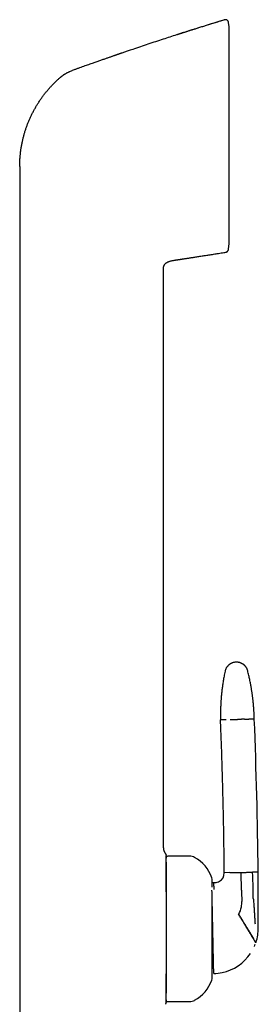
# Model space of a CAD drawing. Header units: millimetres. Extents: x 8 to 865, y 12 to 845.
# Tile 22 of 23: x 633 to 669, y 653 to 805. Entities that reach past the tile are written whole.
import ezdxf

# ---------------------------------------------------------------- set-up
doc = ezdxf.new("R2010")
doc.units = ezdxf.units.MM

msp = doc.modelspace()

# ---------------------------------------------------------------- linework, layer by layer
at = {"color": 7, "linetype": 'Continuous', "lineweight": 30}
for p, q in [((664.19, 804.6), (664.19, 804.6)), ((664.9, 803.54), (664.84, 804.17)), ((664.9, 770.1), (664.9, 803.54)), ((632.68, 782), (632.68, 769.34)), ((632.68, 769.34), (632.68, 649.94)), ((664.81, 769.24), (664.83, 769.34)), ((664.82, 769.34), (664.9, 770.1)), ((664.83, 769.34), (664.9, 770.09)), ((656.67, 767.6), (656.71, 767.61)), ((656.67, 767.6), (656.71, 767.61)), ((656.71, 767.61), (656.9, 767.64)), ((656.9, 767.64), (656.91, 767.64)), ((654.8, 677.04), (654.8, 766.16)), ((658.8, 675.74), (655.5, 675.74)), ((665.03, 673.21), (664.17, 673.19)), ((666.83, 670.51), (666.77, 673.24)), ((669.37, 673.3), (668.52, 673.28)), ((662.3, 671.67), (662.55, 671.67)), ((662.55, 671.67), (662.7, 671.67)), ((666.83, 670.51), (666.84, 670.26)), ((666.84, 670.26), (666.87, 668.76)), ((669.4, 668.67), (669.4, 669.1)), ((655.5, 653.34), (658.8, 653.34))]:
    msp.add_line(p, q, dxfattribs=at)
for centre, radius, start, end in [((-116.17, 665.59), 785.58, 0.56228, 2.28235), ((655.5, 675.44), 0.3, 90, 180), ((658.8, 674.04), 1.7, 62.0649, 90), ((657.02, 670.69), 5.5, 18.399, 62.0649), ((661.1, 672.04), 1.2, 0, 18.399), ((662.67, 673.17), 1.5, 300.2954, 0.5193), ((-59.72, 666.63), 729.12, 0.19459, 0.52447), ((662.67, 673.17), 1.5, 271.2402, 300.2954), ((662.87, 668.68), 4, 331.9626, 349.2283), ((662.87, 668.68), 4, 349.2283, 1.2402), ((-59.72, 666.63), 729.12, 359.95782, 0.16075), ((-59.72, 666.63), 729.12, 359.84845, 359.95782), ((662.4, 664.67), 7, 341.8437, 0.2579), ((662.4, 664.67), 7, 336.2831, 339.1928), ((662.4, 664.67), 7, 341.2002, 341.8437), ((662.4, 664.67), 7, 281.9152, 326.1358), ((661.1, 657.04), 1.2, 341.601, 0), ((662.4, 664.67), 7, 271.2402, 281.9152), ((657.02, 658.4), 5.5, 297.9351, 341.601), ((655.5, 653.64), 0.3, 180, 270), ((658.8, 655.04), 1.7, 270, 297.9351)]:
    msp.add_arc(centre, radius, start, end, dxfattribs=at)
for points, knots in [([(664.19, 804.6), (664.17, 804.59), (664, 804.54), (663.71, 804.45), (663.31, 804.33), (662.93, 804.21), (662.56, 804.1), (662.21, 803.99), (661.88, 803.88), (661.56, 803.78), (661.25, 803.69), (660.96, 803.6), (660.67, 803.5), (660.37, 803.41), (660.08, 803.32), (659.8, 803.23), (659.54, 803.15), (659.29, 803.07), (659.05, 803), (658.83, 802.92), (658.62, 802.86), (658.42, 802.79), (658.23, 802.73), (658.06, 802.68), (657.9, 802.63), (657.75, 802.58), (657.62, 802.54), (657.51, 802.5), (657.4, 802.47), (657.32, 802.44), (657.25, 802.42), (657.2, 802.4), (657.15, 802.39), (657.12, 802.38), (657.08, 802.37), (657.05, 802.36), (657.02, 802.35), (656.98, 802.34), (656.94, 802.32), (656.91, 802.31), (656.88, 802.3), (656.85, 802.3), (656.83, 802.29), (656.82, 802.29)], [0, 0, 0, 0, 0.011012, 0.064418, 0.116244, 0.166489, 0.215153, 0.262236, 0.305182, 0.346722, 0.386858, 0.425588, 0.462914, 0.502913, 0.541162, 0.577662, 0.612411, 0.645411, 0.676662, 0.706162, 0.733914, 0.760372, 0.785017, 0.807848, 0.828865, 0.848069, 0.865165, 0.880511, 0.894109, 0.905957, 0.913768, 0.920582, 0.926881, 0.931551, 0.936267, 0.941111, 0.946157, 0.953312, 0.961079, 0.96956, 0.978836, 0.988967, 1, 1, 1, 1]), ([(664.19, 804.6), (663.41, 804.36), (661.83, 803.88), (659.47, 803.14), (657.8, 802.61), (656.92, 802.32), (656.82, 802.29)], [0, 0, 0, 0, 0.319972, 0.639945, 0.959917, 1, 1, 1, 1]), ([(664.84, 804.18), (664.84, 804.19), (664.83, 804.23), (664.82, 804.28), (664.8, 804.33), (664.77, 804.38), (664.74, 804.42), (664.71, 804.47), (664.66, 804.51), (664.62, 804.54), (664.57, 804.57), (664.51, 804.6), (664.46, 804.61), (664.4, 804.62), (664.35, 804.63), (664.29, 804.62), (664.24, 804.62), (664.21, 804.61), (664.19, 804.6)], [0, 0, 0, 0, 0.05595, 0.11427, 0.174787, 0.237264, 0.301403, 0.366849, 0.433195, 0.5, 0.566805, 0.633151, 0.698597, 0.762736, 0.825213, 0.88573, 0.94405, 1, 1, 1, 1]), ([(664.19, 804.6), (664.19, 804.6), (664.19, 804.6), (664.19, 804.6), (664.19, 804.6), (664.19, 804.6)], [0, 0, 0, 0, 0.298996, 0.668605, 1, 1, 1, 1]), ([(656.82, 802.29), (656.14, 802.06), (654.67, 801.59), (652.42, 800.85), (650.3, 800.13), (648.96, 799.68), (648.4, 799.49)], [0, 0, 0, 0, 0.243427, 0.522096, 0.800765, 1, 1, 1, 1]), ([(648.4, 799.49), (648.39, 799.48), (648.37, 799.47), (648.33, 799.46), (648.3, 799.45), (648.27, 799.44), (648.25, 799.43), (648.22, 799.42), (648.2, 799.41), (648.18, 799.41), (648.15, 799.4), (648.12, 799.39), (648.08, 799.37), (648.02, 799.35), (647.95, 799.33), (647.86, 799.3), (647.75, 799.26), (647.63, 799.22), (647.5, 799.17), (647.35, 799.12), (647.19, 799.07), (647.02, 799.01), (646.83, 798.94), (646.63, 798.87), (646.42, 798.8), (646.21, 798.72), (645.98, 798.65), (645.74, 798.56), (645.48, 798.47), (645.22, 798.38), (644.96, 798.29), (644.68, 798.19), (644.4, 798.09), (644.11, 797.99), (643.79, 797.88), (643.45, 797.76), (643.08, 797.63), (642.7, 797.49), (642.3, 797.35), (641.89, 797.2), (641.47, 797.05), (641.09, 796.91), (640.84, 796.83), (640.74, 796.79)], [0, 0, 0, 0, 0.013005, 0.024249, 0.03376, 0.03978, 0.044877, 0.049098, 0.052523, 0.055305, 0.058611, 0.062747, 0.067843, 0.075081, 0.083652, 0.095302, 0.108757, 0.124016, 0.14108, 0.159948, 0.180236, 0.202264, 0.226032, 0.25154, 0.277394, 0.304819, 0.333815, 0.364383, 0.396522, 0.430233, 0.463456, 0.498076, 0.534093, 0.571506, 0.610316, 0.655279, 0.701982, 0.750424, 0.800605, 0.852526, 0.906185, 0.961583, 1, 1, 1, 1]), ([(640.3, 796.6), (640.24, 796.57), (640.12, 796.51), (639.96, 796.42), (639.81, 796.33), (639.7, 796.27), (639.63, 796.23), (639.6, 796.21), (639.57, 796.19), (639.54, 796.17), (639.51, 796.15), (639.48, 796.14), (639.46, 796.12), (639.42, 796.1), (639.38, 796.07), (639.33, 796.03), (639.27, 795.99), (639.21, 795.95), (639.13, 795.89), (639.05, 795.83), (638.97, 795.76), (638.89, 795.7), (638.83, 795.64), (638.72, 795.55), (638.58, 795.43), (638.46, 795.32), (638.4, 795.26)], [0, 0, 0, 0, 0.0875596, 0.1689851, 0.2440134, 0.3124699, 0.3286526, 0.3444241, 0.3597856, 0.3747382, 0.3892829, 0.4034211, 0.4162215, 0.4336728, 0.4547226, 0.4793727, 0.510188, 0.5452599, 0.5846053, 0.628246, 0.6762082, 0.7226633, 0.7560573, 0.7894977, 0.8947892, 1, 1, 1, 1]), ([(640.3, 796.6), (640.37, 796.64), (640.52, 796.71), (640.67, 796.77), (640.74, 796.79)], [0, 0, 0, 0, 0.50044, 1, 1, 1, 1]), ([(640.74, 796.79), (640.74, 796.79), (640.74, 796.79), (640.74, 796.79), (640.74, 796.79)], [0, 0, 0, 0, 0.45553, 1, 1, 1, 1]), ([(633.89, 788.54), (633.96, 788.7), (634.08, 789.01), (634.28, 789.48), (634.5, 789.94), (634.73, 790.4), (634.97, 790.85), (635.22, 791.29), (635.49, 791.73), (635.77, 792.16), (636.06, 792.58), (636.36, 792.99), (636.67, 793.39), (637, 793.78), (637.33, 794.17), (637.68, 794.54), (638.04, 794.91), (638.28, 795.14), (638.4, 795.26)], [0, 0, 0, 0, 0.062501, 0.125001, 0.187501, 0.25, 0.3125, 0.375, 0.437501, 0.500001, 0.562502, 0.625002, 0.687501, 0.750001, 0.8125, 0.874999, 0.9375, 1, 1, 1, 1]), ([(632.68, 782), (632.68, 782.18), (632.68, 782.54), (632.71, 783.07), (632.75, 783.61), (632.8, 784.14), (632.87, 784.67), (632.96, 785.2), (633.06, 785.71), (633.17, 786.2), (633.29, 786.68), (633.42, 787.15), (633.56, 787.62), (633.72, 788.08), (633.84, 788.39), (633.89, 788.54)], [0, 0, 0, 0, 0.08, 0.16, 0.24, 0.32, 0.4, 0.479999, 0.559998, 0.633331, 0.706665, 0.779999, 0.853333, 0.926666, 1, 1, 1, 1]), ([(664.4, 768.81), (664.43, 768.81), (664.48, 768.82), (664.56, 768.86), (664.64, 768.91), (664.7, 768.97), (664.75, 769.04), (664.78, 769.11), (664.81, 769.18), (664.81, 769.23), (664.81, 769.25)], [0, 0, 0, 0, 0.132564, 0.267022, 0.401143, 0.532718, 0.659763, 0.780677, 0.894313, 1, 1, 1, 1]), ([(664.4, 768.8), (664.42, 768.8), (664.47, 768.81), (664.55, 768.85), (664.62, 768.89), (664.68, 768.95), (664.73, 769.01), (664.78, 769.08), (664.8, 769.16), (664.81, 769.21), (664.81, 769.24)], [0, 0, 0, 0, 0.119158, 0.243186, 0.370688, 0.5, 0.629312, 0.756814, 0.880842, 1, 1, 1, 1]), ([(664.81, 769.24), (664.81, 769.24), (664.81, 769.24), (664.81, 769.25), (664.81, 769.25)], [0, 0, 0, 0, 0.871592, 1, 1, 1, 1]), ([(654.81, 766.43), (654.81, 766.45), (654.82, 766.51), (654.84, 766.61), (654.87, 766.72), (654.92, 766.82), (654.98, 766.91), (655.06, 767), (655.14, 767.08), (655.23, 767.15), (655.32, 767.21), (655.43, 767.27), (655.56, 767.33), (655.7, 767.39), (655.85, 767.44), (655.99, 767.48), (656.16, 767.51), (656.34, 767.55), (656.51, 767.58), (656.63, 767.59), (656.67, 767.6)], [0, 0, 0, 0, 0.029392, 0.076786, 0.124208, 0.171567, 0.218976, 0.266519, 0.314038, 0.361373, 0.408698, 0.456108, 0.519869, 0.583693, 0.647497, 0.71125, 0.774903, 0.858147, 0.9414, 1, 1, 1, 1]), ([(656.91, 767.64), (656.92, 767.64), (656.94, 767.64), (656.96, 767.64), (656.99, 767.65), (657.03, 767.65), (657.06, 767.66), (657.1, 767.67), (657.13, 767.67), (657.17, 767.68), (657.22, 767.68), (657.27, 767.69), (657.33, 767.7), (657.41, 767.71), (657.5, 767.73), (657.61, 767.74), (657.73, 767.76), (657.86, 767.78), (658.01, 767.8), (658.17, 767.83), (658.34, 767.85), (658.53, 767.88), (658.73, 767.91), (658.96, 767.95), (659.22, 767.99), (659.5, 768.03), (659.79, 768.07), (660.09, 768.12), (660.41, 768.17), (660.75, 768.22), (661.1, 768.27), (661.45, 768.33), (661.8, 768.38), (662.15, 768.44), (662.52, 768.5), (662.9, 768.56), (663.29, 768.62), (663.7, 768.69), (664.07, 768.75), (664.3, 768.78), (664.4, 768.8)], [0, 0, 0, 0, 0.009753, 0.018701, 0.026901, 0.034426, 0.041369, 0.047852, 0.052501, 0.057044, 0.063819, 0.070784, 0.078587, 0.087607, 0.099977, 0.114083, 0.129926, 0.147504, 0.166819, 0.187479, 0.209813, 0.233822, 0.259506, 0.290839, 0.324349, 0.360037, 0.397903, 0.437946, 0.479394, 0.522942, 0.568591, 0.61634, 0.660748, 0.70683, 0.754587, 0.804018, 0.855123, 0.907903, 0.962356, 1, 1, 1, 1]), ([(664.4, 768.8), (664.4, 768.8), (664.4, 768.8), (664.4, 768.81), (664.4, 768.81)], [0, 0, 0, 0, 0.462885, 1, 1, 1, 1]), ([(664.4, 768.8), (664.4, 768.8), (664.4, 768.8), (664.4, 768.81), (664.4, 768.81)], [0, 0, 0, 0, 0.7358344, 1, 1, 1, 1]), ([(654.8, 766.16), (654.8, 766.19), (654.8, 766.27), (654.8, 766.36), (654.81, 766.41), (654.81, 766.43)], [0, 0, 0, 0, 0.416736, 0.83321, 1, 1, 1, 1]), ([(655.14, 767.08), (655.17, 767.1), (655.23, 767.15), (655.32, 767.21), (655.43, 767.27), (655.56, 767.33), (655.7, 767.39), (655.85, 767.44), (655.94, 767.46), (655.99, 767.47)], [0, 0, 0, 0, 0.1191678, 0.2383114, 0.3576665, 0.518189, 0.6788682, 0.8394985, 1, 1, 1, 1]), ([(666, 705.64), (665.95, 705.64), (665.85, 705.63), (665.71, 705.61), (665.57, 705.58), (665.46, 705.55), (665.35, 705.51), (665.27, 705.47), (665.2, 705.44), (665.13, 705.4), (665.08, 705.37), (665.03, 705.34), (664.98, 705.3), (664.92, 705.26), (664.84, 705.2), (664.77, 705.13), (664.69, 705.04), (664.61, 704.95), (664.54, 704.85), (664.47, 704.75), (664.41, 704.63), (664.36, 704.51), (664.31, 704.38), (664.29, 704.28), (664.28, 704.24)], [0, 0, 0, 0, 0.063141, 0.123131, 0.179493, 0.231827, 0.279811, 0.316296, 0.349479, 0.37928, 0.405641, 0.428603, 0.452625, 0.486239, 0.525044, 0.568966, 0.617881, 0.671599, 0.719848, 0.771053, 0.824974, 0.881326, 0.939787, 1, 1, 1, 1]), ([(667.77, 704.31), (667.76, 704.36), (667.73, 704.45), (667.68, 704.59), (667.62, 704.71), (667.56, 704.81), (667.5, 704.9), (667.44, 704.98), (667.39, 705.04), (667.34, 705.09), (667.3, 705.13), (667.25, 705.17), (667.21, 705.21), (667.15, 705.26), (667.07, 705.32), (666.98, 705.38), (666.88, 705.43), (666.77, 705.49), (666.66, 705.53), (666.54, 705.57), (666.41, 705.6), (666.28, 705.63), (666.14, 705.64), (666.04, 705.64), (666, 705.64)], [0, 0, 0, 0, 0.062538, 0.121969, 0.177821, 0.22969, 0.277244, 0.313384, 0.34622, 0.37566, 0.401632, 0.424309, 0.448567, 0.482412, 0.521414, 0.56553, 0.614665, 0.668663, 0.71721, 0.768787, 0.823159, 0.880046, 0.939117, 1, 1, 1, 1]), ([(664.28, 704.24), (664.25, 704.11), (664.2, 703.85), (664.13, 703.48), (664.07, 703.12), (664.01, 702.77), (663.96, 702.43), (663.91, 702.12), (663.87, 701.82), (663.83, 701.54), (663.8, 701.27), (663.77, 701.01), (663.75, 700.77), (663.72, 700.54), (663.7, 700.32), (663.69, 700.11), (663.67, 699.91), (663.66, 699.73), (663.65, 699.56), (663.64, 699.41), (663.63, 699.26), (663.62, 699.13), (663.62, 699.02), (663.61, 698.92), (663.61, 698.82), (663.61, 698.72), (663.6, 698.63), (663.6, 698.53), (663.59, 698.37), (663.59, 698.15), (663.58, 697.87), (663.58, 697.57), (663.58, 697.33), (663.58, 697.15), (663.58, 697.05), (663.59, 696.99), (663.59, 696.95), (663.59, 696.9), (663.59, 696.83), (663.59, 696.79), (663.59, 696.76)], [0, 0, 0, 0, 0.0525127, 0.1032046, 0.1520703, 0.1991051, 0.2443048, 0.2876661, 0.326863, 0.3644208, 0.4003379, 0.4346129, 0.4672447, 0.4982324, 0.5275756, 0.5552737, 0.5813265, 0.605734, 0.6281042, 0.6488875, 0.6680841, 0.6856943, 0.700581, 0.714109, 0.7267407, 0.7394714, 0.7523345, 0.7653301, 0.778458, 0.8152412, 0.8530223, 0.8920381, 0.9325261, 0.9497745, 0.965502, 0.9701308, 0.9752521, 0.9819298, 0.9901795, 1, 1, 1, 1]), ([(668.78, 696.88), (668.78, 696.9), (668.78, 696.95), (668.78, 697.01), (668.78, 697.07), (668.78, 697.12), (668.78, 697.18), (668.77, 697.26), (668.77, 697.36), (668.77, 697.49), (668.76, 697.66), (668.75, 697.85), (668.74, 698.05), (668.72, 698.28), (668.71, 698.53), (668.69, 698.76), (668.68, 698.92), (668.67, 699.02), (668.66, 699.13), (668.65, 699.25), (668.63, 699.39), (668.62, 699.54), (668.6, 699.71), (668.58, 699.9), (668.56, 700.09), (668.53, 700.3), (668.5, 700.51), (668.47, 700.74), (668.44, 700.97), (668.4, 701.22), (668.36, 701.48), (668.32, 701.75), (668.27, 702.03), (668.21, 702.33), (668.15, 702.64), (668.09, 702.95), (668.02, 703.28), (667.94, 703.61), (667.86, 703.96), (667.8, 704.19), (667.77, 704.31)], [0, 0, 0, 0, 0.009781, 0.018102, 0.02531, 0.032183, 0.03875, 0.050758, 0.061729, 0.0817, 0.102699, 0.12904, 0.156307, 0.182877, 0.221215, 0.257729, 0.271574, 0.285137, 0.299334, 0.315133, 0.333995, 0.354727, 0.377329, 0.401801, 0.428145, 0.456359, 0.484673, 0.514651, 0.546291, 0.579591, 0.614553, 0.651174, 0.689452, 0.729387, 0.770975, 0.814214, 0.858285, 0.903943, 0.951182, 1, 1, 1, 1]), ([(664.44, 696.78), (664.39, 696.78), (664.29, 696.78), (664.15, 696.78), (664.03, 696.77), (663.92, 696.77), (663.83, 696.77), (663.75, 696.77), (663.69, 696.77), (663.65, 696.76), (663.61, 696.76), (663.59, 696.76), (663.59, 696.76), (663.59, 696.76)], [0, 0, 0, 0, 0.093349, 0.18674, 0.280158, 0.373587, 0.46701, 0.560413, 0.648446, 0.736434, 0.824365, 0.912224, 1, 1, 1, 1]), ([(664.17, 673.19), (664.16, 674.29), (664.14, 676.49), (664.08, 679.79), (664.02, 683.09), (663.93, 686.45), (663.84, 689.85), (663.72, 693.31), (663.63, 695.61), (663.59, 696.76)], [0, 0, 0, 0, 0.139996, 0.279997, 0.419999, 0.560002, 0.706671, 0.853338, 1, 1, 1, 1]), ([(665.07, 696.8), (665.11, 696.8), (665.2, 696.8), (665.33, 696.8), (665.47, 696.8), (665.61, 696.81), (665.76, 696.81), (665.9, 696.81), (666.04, 696.82), (666.14, 696.82), (666.19, 696.82)], [0, 0, 0, 0, 0.128371, 0.256828, 0.38483, 0.511835, 0.637322, 0.7608, 0.881824, 1, 1, 1, 1]), ([(667.3, 696.84), (667.26, 696.84), (667.18, 696.84), (667.04, 696.84), (666.91, 696.84), (666.76, 696.83), (666.62, 696.83), (666.47, 696.83), (666.33, 696.82), (666.23, 696.82), (666.19, 696.82)], [0, 0, 0, 0, 0.128371, 0.256828, 0.38483, 0.511835, 0.637322, 0.7608, 0.881824, 1, 1, 1, 1]), ([(667.3, 696.84), (667.34, 696.84), (667.42, 696.85), (667.53, 696.85), (667.63, 696.85), (667.71, 696.85), (667.79, 696.85), (667.85, 696.86), (667.9, 696.86), (667.92, 696.86), (667.93, 696.86)], [0, 0, 0, 0, 0.131904, 0.262655, 0.391776, 0.518841, 0.643479, 0.765379, 0.884286, 1, 1, 1, 1]), ([(668.78, 696.88), (668.78, 696.88), (668.78, 696.88), (668.76, 696.88), (668.72, 696.87), (668.67, 696.87), (668.6, 696.87), (668.52, 696.87), (668.43, 696.87), (668.32, 696.87), (668.21, 696.86), (668.08, 696.86), (667.98, 696.86), (667.93, 696.86)], [0, 0, 0, 0, 0.093098, 0.18629, 0.279559, 0.372891, 0.466269, 0.55968, 0.647768, 0.735857, 0.823934, 0.911986, 1, 1, 1, 1]), ([(654.8, 677.04), (654.8, 677.01), (654.8, 676.95), (654.8, 676.86), (654.82, 676.77), (654.84, 676.67), (654.87, 676.57), (654.92, 676.46), (654.97, 676.36), (655.03, 676.26), (655.07, 676.19), (655.1, 676.16)], [0, 0, 0, 0, 0.088611, 0.181326, 0.280821, 0.388384, 0.503959, 0.624051, 0.748566, 0.874844, 1, 1, 1, 1]), ([(655.1, 676.16), (655.11, 676.14), (655.14, 676.09), (655.18, 676.02), (655.2, 675.94), (655.2, 675.88), (655.2, 675.86)], [0, 0, 0, 0, 0.248339, 0.499998, 0.751658, 1, 1, 1, 1]), ([(655.2, 674.87), (655.2, 674.88), (655.2, 674.91), (655.2, 674.95), (655.2, 674.99), (655.2, 675.03), (655.2, 675.07), (655.2, 675.1), (655.2, 675.13), (655.2, 675.16), (655.2, 675.18), (655.2, 675.19), (655.2, 675.2), (655.2, 675.2), (655.2, 675.2), (655.2, 675.21), (655.2, 675.21), (655.2, 675.21), (655.2, 675.23), (655.2, 675.26), (655.2, 675.32), (655.2, 675.38), (655.2, 675.44), (655.2, 675.49), (655.2, 675.55), (655.2, 675.6), (655.2, 675.66), (655.2, 675.72), (655.2, 675.76), (655.2, 675.8), (655.2, 675.83), (655.2, 675.85), (655.2, 675.85), (655.2, 675.86)], [0, 0, 0, 0, 0.02741, 0.058614, 0.093614, 0.116016, 0.14419, 0.172062, 0.195884, 0.21103, 0.223918, 0.234548, 0.23762, 0.240435, 0.242995, 0.245298, 0.247345, 0.249137, 0.253222, 0.28852, 0.322388, 0.374327, 0.422505, 0.466929, 0.510661, 0.562835, 0.62558, 0.685625, 0.743029, 0.806637, 0.872512, 0.936917, 1, 1, 1, 1]), ([(655.2, 670.25), (655.2, 670.35), (655.2, 670.55), (655.2, 670.84), (655.2, 671.15), (655.2, 671.44), (655.2, 671.73), (655.2, 672.01), (655.2, 672.28), (655.2, 672.54), (655.2, 672.79), (655.2, 673.03), (655.2, 673.26), (655.2, 673.48), (655.2, 673.7), (655.2, 673.9), (655.2, 674.09), (655.2, 674.27), (655.2, 674.44), (655.2, 674.6), (655.2, 674.74), (655.2, 674.83), (655.2, 674.87)], [0, 0, 0, 0, 0.045589, 0.094861, 0.145543, 0.196165, 0.246788, 0.297475, 0.348155, 0.397779, 0.447357, 0.496948, 0.546609, 0.597313, 0.647915, 0.698476, 0.749057, 0.799928, 0.849997, 0.899992, 0.949973, 1, 1, 1, 1]), ([(655.2, 674.84), (655.2, 674.84), (655.2, 674.79), (655.2, 674.71), (655.2, 674.59), (655.2, 674.46), (655.2, 674.33), (655.2, 674.19), (655.2, 674.05), (655.2, 673.91), (655.2, 673.77), (655.2, 673.62), (655.2, 673.46), (655.2, 673.3), (655.2, 673.13), (655.2, 672.96), (655.2, 672.77), (655.2, 672.57), (655.2, 672.37), (655.2, 672.16), (655.2, 671.95), (655.2, 671.73), (655.2, 671.5), (655.2, 671.26), (655.2, 671), (655.2, 670.72), (655.2, 670.42), (655.2, 670.12), (655.2, 669.84), (655.2, 669.57), (655.2, 669.32), (655.2, 669.07), (655.2, 668.82), (655.2, 668.56), (655.2, 668.3), (655.2, 668.03), (655.2, 667.76), (655.2, 667.5), (655.2, 667.24), (655.2, 666.98), (655.2, 666.72), (655.2, 666.46), (655.2, 666.2), (655.2, 665.92), (655.2, 665.62), (655.2, 665.31), (655.2, 665), (655.2, 664.68), (655.2, 664.37), (655.2, 664.05), (655.2, 663.72), (655.2, 663.37), (655.2, 662.99), (655.2, 662.62), (655.2, 662.26), (655.2, 661.89), (655.2, 661.55), (655.2, 661.22), (655.2, 660.92), (655.2, 660.62), (655.2, 660.32), (655.2, 660.02), (655.2, 659.73), (655.2, 659.46), (655.2, 659.2), (655.2, 658.97), (655.2, 658.73), (655.2, 658.5), (655.2, 658.27), (655.2, 658.05), (655.2, 657.83), (655.2, 657.61), (655.2, 657.39), (655.2, 657.17), (655.2, 656.95), (655.2, 656.74), (655.2, 656.54), (655.2, 656.34), (655.2, 656.15), (655.2, 655.96), (655.2, 655.76), (655.2, 655.56), (655.2, 655.36), (655.2, 655.18), (655.2, 655.02), (655.2, 654.87), (655.2, 654.75), (655.2, 654.67), (655.2, 654.63)], [0, 0, 0, 0, 0.002332, 0.01471, 0.027085, 0.039467, 0.051867, 0.064295, 0.074935, 0.085556, 0.096165, 0.106768, 0.117372, 0.127985, 0.138612, 0.149261, 0.160697, 0.172113, 0.183518, 0.194919, 0.206325, 0.217746, 0.229188, 0.24007, 0.253609, 0.267133, 0.280658, 0.294197, 0.307764, 0.31855, 0.329318, 0.340078, 0.350835, 0.361596, 0.372369, 0.383161, 0.394509, 0.404763, 0.415006, 0.425244, 0.435483, 0.44573, 0.45599, 0.466269, 0.478427, 0.490562, 0.502683, 0.5148, 0.526925, 0.539066, 0.551234, 0.565719, 0.580172, 0.594611, 0.609051, 0.623511, 0.638008, 0.650426, 0.662819, 0.675198, 0.687572, 0.699954, 0.712354, 0.724783, 0.735423, 0.746044, 0.756652, 0.767256, 0.77786, 0.788472, 0.7991, 0.809749, 0.821185, 0.832601, 0.844006, 0.855407, 0.866813, 0.878233, 0.889675, 0.900558, 0.914096, 0.927621, 0.941145, 0.954684, 0.968252, 0.979037, 0.989806, 1, 1, 1, 1]), ([(662.3, 670.98), (662.3, 671.01), (662.3, 671.07), (662.3, 671.18), (662.3, 671.31), (662.3, 671.44), (662.3, 671.56), (662.3, 671.66), (662.3, 671.75), (662.3, 671.82), (662.3, 671.88), (662.3, 671.93), (662.3, 671.97), (662.3, 672), (662.3, 672.02), (662.3, 672.04), (662.3, 672.04), (662.3, 672.04), (662.3, 672.04)], [0, 0, 0, 0, 0.032006, 0.094819, 0.171697, 0.2484, 0.325058, 0.401804, 0.478767, 0.54285, 0.606795, 0.670679, 0.734578, 0.798568, 0.862724, 0.916512, 0.970199, 1, 1, 1, 1]), ([(665.03, 673.21), (665.04, 673.21), (665.06, 673.21), (665.11, 673.21), (665.17, 673.21), (665.24, 673.21), (665.33, 673.21), (665.43, 673.22), (665.53, 673.22), (665.61, 673.22), (665.65, 673.22)], [0, 0, 0, 0, 0.115714, 0.234621, 0.356521, 0.481159, 0.608224, 0.737345, 0.868096, 1, 1, 1, 1]), ([(665.65, 673.22), (665.7, 673.22), (665.78, 673.22), (665.91, 673.23), (666.05, 673.23), (666.19, 673.23), (666.34, 673.23), (666.48, 673.24), (666.63, 673.24), (666.72, 673.24), (666.77, 673.24)], [0, 0, 0, 0, 0.128371, 0.256828, 0.38483, 0.511835, 0.637322, 0.7608, 0.881824, 1, 1, 1, 1]), ([(666.77, 673.24), (666.82, 673.25), (666.91, 673.25), (667.06, 673.25), (667.2, 673.25), (667.35, 673.26), (667.49, 673.26), (667.63, 673.26), (667.76, 673.27), (667.85, 673.27), (667.89, 673.27)], [0, 0, 0, 0, 0.118176, 0.2392, 0.362678, 0.488165, 0.61517, 0.743172, 0.871629, 1, 1, 1, 1]), ([(667.89, 673.27), (667.93, 673.27), (668.01, 673.27), (668.11, 673.27), (668.21, 673.28), (668.3, 673.28), (668.37, 673.28), (668.43, 673.28), (668.48, 673.28), (668.5, 673.28), (668.52, 673.28)], [0, 0, 0, 0, 0.131904, 0.262655, 0.391776, 0.518841, 0.643479, 0.765379, 0.884286, 1, 1, 1, 1]), ([(668.62, 669.53), (668.62, 669.76), (668.62, 670.23), (668.61, 670.93), (668.59, 671.67), (668.56, 672.46), (668.53, 673.01), (668.52, 673.28)], [0, 0, 0, 0, 0.185902, 0.372946, 0.560808, 0.781112, 1, 1, 1, 1]), ([(662.61, 670.6), (662.61, 670.65), (662.6, 670.75), (662.6, 670.89), (662.59, 671.03), (662.58, 671.15), (662.58, 671.25), (662.57, 671.35), (662.56, 671.43), (662.56, 671.51), (662.56, 671.57), (662.55, 671.62), (662.55, 671.65), (662.55, 671.67), (662.55, 671.67), (662.55, 671.67)], [0, 0, 0, 0, 0.082077, 0.164186, 0.24619, 0.32795, 0.409396, 0.490504, 0.571138, 0.644524, 0.717279, 0.789221, 0.860325, 0.930586, 1, 1, 1, 1]), ([(662.4, 664.67), (662.4, 664.75), (662.39, 664.91), (662.39, 665.15), (662.38, 665.39), (662.38, 665.59), (662.37, 665.75), (662.37, 665.88), (662.37, 666), (662.37, 666.13), (662.36, 666.25), (662.36, 666.42), (662.36, 666.63), (662.35, 666.87), (662.35, 667.12), (662.34, 667.33), (662.34, 667.51), (662.33, 667.65), (662.33, 667.8), (662.33, 667.95), (662.32, 668.12), (662.32, 668.33), (662.31, 668.56), (662.31, 668.78), (662.3, 669), (662.3, 669.21), (662.3, 669.42), (662.29, 669.63), (662.29, 669.84), (662.28, 670.05), (662.28, 670.25), (662.27, 670.39), (662.27, 670.47), (662.27, 670.49)], [0, 0, 0, 0, 0.032566, 0.065059, 0.097544, 0.130085, 0.147175, 0.164306, 0.181488, 0.19873, 0.21604, 0.233427, 0.269137, 0.304946, 0.340927, 0.377151, 0.400078, 0.423145, 0.44637, 0.469769, 0.493358, 0.533334, 0.573547, 0.61407, 0.654974, 0.696327, 0.738196, 0.780645, 0.830634, 0.880965, 0.931732, 0.983024, 1, 1, 1, 1]), ([(662.3, 657.04), (662.3, 657.04), (662.3, 657.04), (662.3, 657.05), (662.3, 657.06), (662.3, 657.08), (662.3, 657.1), (662.3, 657.14), (662.3, 657.18), (662.3, 657.22), (662.3, 657.28), (662.3, 657.34), (662.3, 657.41), (662.3, 657.49), (662.3, 657.59), (662.3, 657.71), (662.3, 657.84), (662.3, 657.97), (662.3, 658.09), (662.3, 658.2), (662.3, 658.32), (662.3, 658.45), (662.3, 658.58), (662.3, 658.72), (662.3, 658.86), (662.3, 659), (662.3, 659.15), (662.3, 659.3), (662.3, 659.45), (662.3, 659.61), (662.3, 659.79), (662.3, 659.97), (662.3, 660.18), (662.3, 660.38), (662.3, 660.6), (662.3, 660.81), (662.3, 661.05), (662.3, 661.31), (662.3, 661.59), (662.3, 661.88), (662.3, 662.17), (662.3, 662.45), (662.3, 662.72), (662.3, 662.97), (662.3, 663.22), (662.3, 663.48), (662.3, 663.73), (662.3, 663.98), (662.3, 664.21), (662.3, 664.42), (662.3, 664.64), (662.3, 664.86), (662.3, 665.07), (662.3, 665.29), (662.3, 665.51), (662.3, 665.73), (662.3, 665.96), (662.3, 666.19), (662.3, 666.42), (662.3, 666.64), (662.3, 666.86), (662.3, 667.1), (662.3, 667.36), (662.3, 667.63), (662.3, 667.91), (662.3, 668.15), (662.3, 668.36), (662.3, 668.55), (662.3, 668.74), (662.3, 668.92), (662.3, 669.08), (662.3, 669.18), (662.3, 669.22)], [0, 0, 0, 0, 0.005705, 0.018543, 0.031389, 0.044253, 0.057147, 0.070989, 0.084806, 0.098611, 0.112418, 0.126239, 0.140089, 0.15335, 0.171273, 0.189181, 0.207102, 0.225067, 0.238122, 0.251156, 0.26418, 0.277206, 0.290246, 0.303309, 0.316965, 0.329636, 0.342293, 0.354947, 0.367607, 0.380285, 0.392991, 0.408013, 0.423004, 0.437982, 0.452963, 0.467965, 0.483004, 0.501411, 0.519776, 0.538131, 0.556506, 0.574933, 0.590276, 0.605587, 0.620883, 0.636182, 0.651503, 0.666864, 0.679742, 0.692597, 0.705437, 0.718275, 0.731121, 0.743985, 0.756879, 0.770721, 0.784538, 0.798343, 0.812149, 0.825971, 0.83982, 0.853082, 0.871005, 0.888912, 0.906834, 0.924799, 0.937854, 0.950887, 0.963912, 0.976938, 0.989977, 1, 1, 1, 1]), ([(668.65, 669.14), (668.64, 669.16), (668.64, 669.21), (668.63, 669.28), (668.63, 669.35), (668.62, 669.4), (668.62, 669.44), (668.62, 669.48), (668.62, 669.51), (668.62, 669.53)], [0, 0, 0, 0, 0.1860986, 0.3720189, 0.5602602, 0.6733737, 0.7844366, 0.8922439, 1, 1, 1, 1]), ([(668.65, 669.14), (668.66, 668.92), (668.69, 668.47), (668.74, 667.84), (668.78, 667.25), (668.8, 666.89), (668.82, 666.71)], [0, 0, 0, 0, 0.27496, 0.553582, 0.775368, 1, 1, 1, 1]), ([(668.69, 662.97), (668.67, 663), (668.63, 663.06), (668.57, 663.16), (668.5, 663.27), (668.43, 663.38), (668.36, 663.5), (668.28, 663.63), (668.2, 663.77), (668.12, 663.9), (668.04, 664.03), (667.96, 664.17), (667.87, 664.3), (667.79, 664.44), (667.7, 664.59), (667.61, 664.73), (667.52, 664.88), (667.43, 665.03), (667.34, 665.18), (667.25, 665.33), (667.16, 665.48), (667.06, 665.64), (666.97, 665.79), (666.87, 665.94), (666.78, 666.11), (666.67, 666.27), (666.58, 666.44), (666.48, 666.6), (666.41, 666.71), (666.38, 666.76)], [0, 0, 0, 0, 0.051109, 0.101657, 0.151543, 0.200668, 0.248942, 0.296281, 0.34261, 0.387864, 0.427538, 0.46627, 0.504035, 0.540817, 0.57661, 0.611414, 0.645238, 0.678101, 0.710026, 0.741048, 0.771206, 0.800544, 0.829114, 0.856968, 0.886851, 0.916016, 0.944545, 0.972514, 1, 1, 1, 1]), ([(668.7, 663.05), (668.69, 663.08), (668.65, 663.14), (668.59, 663.24), (668.52, 663.34), (668.45, 663.45), (668.38, 663.57), (668.3, 663.7), (668.22, 663.83), (668.14, 663.96), (668.06, 664.09), (667.98, 664.22), (667.9, 664.36), (667.81, 664.5), (667.73, 664.64), (667.64, 664.78), (667.55, 664.93), (667.46, 665.07), (667.37, 665.22), (667.28, 665.37), (667.18, 665.52), (667.09, 665.67), (667, 665.82), (666.9, 665.98), (666.8, 666.14), (666.7, 666.31), (666.6, 666.47), (666.5, 666.64), (666.43, 666.74), (666.4, 666.8)], [0, 0, 0, 0, 0.050331, 0.100222, 0.149566, 0.198258, 0.2462, 0.293298, 0.339466, 0.384628, 0.424269, 0.463009, 0.500816, 0.537664, 0.573539, 0.608432, 0.642347, 0.675295, 0.707299, 0.738388, 0.768638, 0.798126, 0.826895, 0.854993, 0.885187, 0.914707, 0.943629, 0.972034, 1, 1, 1, 1]), ([(668.82, 666.71), (668.83, 666.58), (668.84, 666.32), (668.87, 665.86), (668.89, 665.52), (668.9, 665.31)], [0, 0, 0, 0, 0.275254, 0.554259, 1, 1, 1, 1]), ([(662.53, 658.56), (662.53, 658.62), (662.53, 658.72), (662.52, 658.9), (662.52, 659.08), (662.51, 659.28), (662.51, 659.49), (662.51, 659.7), (662.5, 659.91), (662.5, 660.11), (662.49, 660.32), (662.49, 660.5), (662.48, 660.67), (662.48, 660.81), (662.48, 660.95), (662.48, 661.1), (662.47, 661.27), (662.47, 661.47), (662.46, 661.7), (662.46, 661.94), (662.45, 662.14), (662.45, 662.31), (662.45, 662.44), (662.44, 662.57), (662.44, 662.7), (662.44, 662.83), (662.43, 663.01), (662.43, 663.24), (662.42, 663.52), (662.42, 663.81), (662.41, 664.09), (662.4, 664.38), (662.4, 664.57), (662.4, 664.67)], [0, 0, 0, 0, 0.048351, 0.096067, 0.143227, 0.189911, 0.236203, 0.282188, 0.320414, 0.358138, 0.395413, 0.432298, 0.455311, 0.478208, 0.501005, 0.523716, 0.546358, 0.58075, 0.614732, 0.648364, 0.681709, 0.699084, 0.716407, 0.733687, 0.750935, 0.76816, 0.785371, 0.821585, 0.857492, 0.893189, 0.928773, 0.964344, 1, 1, 1, 1]), ([(669.02, 662.41), (669.02, 662.41), (669.02, 662.41), (669.01, 662.43), (669, 662.45), (668.98, 662.48), (668.96, 662.52), (668.93, 662.57), (668.89, 662.63), (668.85, 662.7), (668.8, 662.78), (668.75, 662.87), (668.71, 662.93), (668.69, 662.97)], [0, 0, 0, 0, 0.08944, 0.180325, 0.272468, 0.365658, 0.459671, 0.554264, 0.643752, 0.733303, 0.822684, 0.911662, 1, 1, 1, 1]), ([(662.55, 657.67), (662.55, 657.67), (662.55, 657.67), (662.55, 657.7), (662.55, 657.72), (662.55, 657.75), (662.55, 657.77), (662.55, 657.79), (662.55, 657.81), (662.55, 657.83), (662.55, 657.85), (662.54, 657.9), (662.54, 657.96), (662.54, 658.05), (662.54, 658.16), (662.54, 658.28), (662.53, 658.41), (662.53, 658.51), (662.53, 658.56)], [0, 0, 0, 0, 0.091785, 0.183176, 0.27429, 0.304931, 0.335559, 0.366179, 0.396794, 0.42741, 0.45803, 0.488661, 0.575403, 0.661389, 0.746729, 0.831535, 0.91592, 1, 1, 1, 1]), ([(655.2, 654.21), (655.2, 654.26), (655.2, 654.35), (655.2, 654.49), (655.2, 654.65), (655.2, 654.82), (655.2, 655.01), (655.2, 655.2), (655.2, 655.4), (655.2, 655.61), (655.2, 655.83), (655.2, 656.06), (655.2, 656.3), (655.2, 656.56), (655.2, 656.82), (655.2, 657.09), (655.2, 657.36), (655.2, 657.54), (655.2, 657.62)], [0, 0, 0, 0, 0.063723, 0.12737, 0.191019, 0.25475, 0.318342, 0.3805, 0.442602, 0.504721, 0.56693, 0.630218, 0.693381, 0.756494, 0.819633, 0.883025, 0.945311, 1, 1, 1, 1]), ([(655.2, 653.23), (655.2, 653.23), (655.2, 653.23), (655.2, 653.25), (655.2, 653.28), (655.2, 653.32), (655.2, 653.36), (655.2, 653.4), (655.2, 653.43), (655.2, 653.46), (655.2, 653.5), (655.2, 653.54), (655.2, 653.58), (655.2, 653.62), (655.2, 653.67), (655.2, 653.73), (655.2, 653.78), (655.2, 653.81), (655.2, 653.82), (655.2, 653.83), (655.2, 653.85), (655.2, 653.86), (655.2, 653.87), (655.2, 653.88), (655.2, 653.89), (655.2, 653.91), (655.2, 653.93), (655.2, 653.95), (655.2, 653.97), (655.2, 654), (655.2, 654.03), (655.2, 654.06), (655.2, 654.08), (655.2, 654.11), (655.2, 654.15), (655.2, 654.18), (655.2, 654.2), (655.2, 654.21)], [0, 0, 0, 0, 0.060245, 0.121927, 0.185181, 0.250003, 0.308257, 0.342165, 0.376958, 0.412646, 0.44924, 0.486746, 0.518694, 0.549642, 0.592881, 0.639298, 0.688897, 0.698607, 0.70843, 0.718366, 0.728416, 0.738579, 0.748839, 0.75312, 0.76269, 0.774488, 0.788513, 0.804316, 0.822231, 0.84226, 0.864402, 0.885418, 0.90372, 0.921092, 0.950522, 0.976825, 1, 1, 1, 1]), ([(655.2, 653.23), (655.2, 653.2), (655.2, 653.15), (655.18, 653.07), (655.14, 652.99), (655.11, 652.95), (655.1, 652.93)], [0, 0, 0, 0, 0.248342, 0.500003, 0.751662, 1, 1, 1, 1])]:
    msp.add_open_spline(points, degree=3, knots=knots, dxfattribs=at)

doc.saveas('drawing.dxf')
